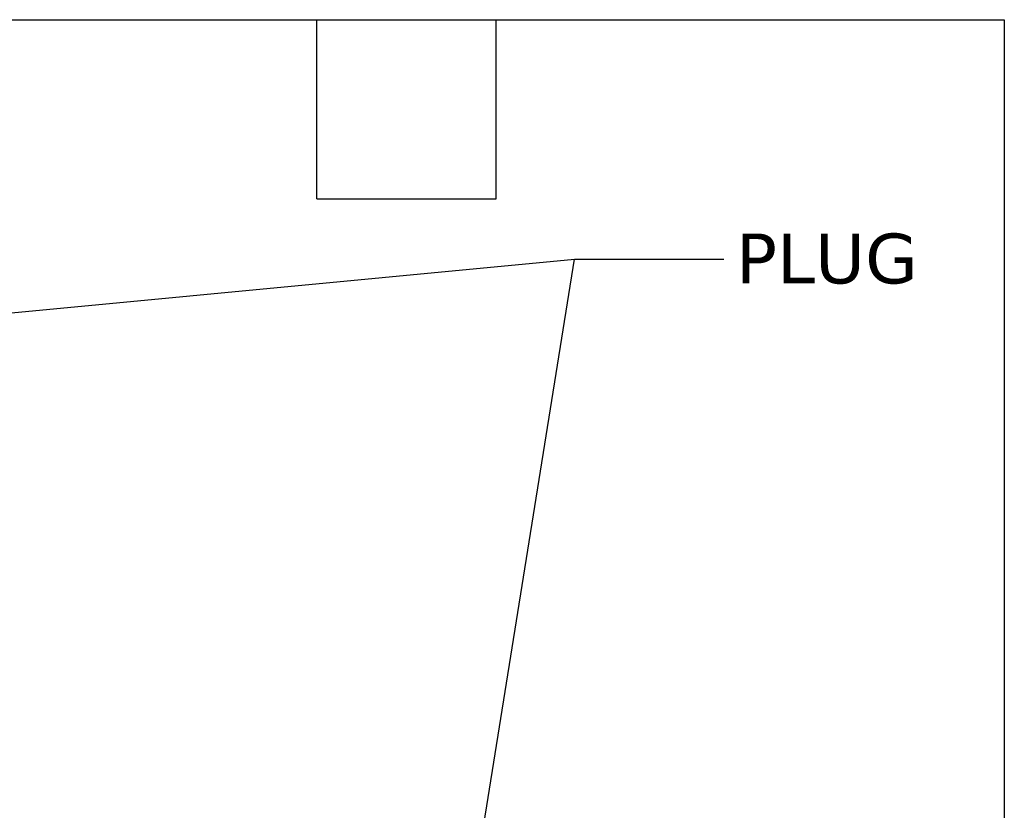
# Model space of a CAD drawing. Header units: millimetres. Extents: x 32 to 1365, y 32 to 1048.
# Tile 10 of 10: x 1156 to 1365, y 880 to 1048. Entities that reach past the tile are written whole.
import ezdxf

# ---------------------------------------------------------------- set-up
doc = ezdxf.new("R2010")
doc.units = ezdxf.units.MM
doc.header["$LTSCALE"] = 5
doc.linetypes.add('SLD-Solid', pattern=[0])
doc.layers.add('TEXT', color=140, linetype='SLD-Solid', lineweight=25)
doc.styles.add('SLDTEXTSTYLE0', font='VERDANA.TTF')
doc.styles.get("Standard").update_dxf_attribs({"font": 'VERDANA.TTF'})
doc.dimstyles.new('SLDDIMSTYLE0', dxfattribs={"dimtxt": 0.18, "dimasz": 5.08, "dimexe": 0, "dimexo": 0.0625, "dimgap": 0, "dimtad": 0, "dimtih": 1, "dimtoh": 1, "dimdec": 0, "dimrnd": 1e-09, "dimzin": 0, "dimdsep": 46, "dimtxsty": 'Standard', "dimblk1": 'DOT', "dimblk2": 'DOT', "dimsah": 1, "dimcen": 0.09, "dimadec": 0, "dimazin": 0, "dimtfac": 5.08, "dimtdec": 0, "dimtofl": 0, "dimtmove": 0, "dimatfit": 3, "dimldrblk": 'DOT', "dimfxl": 0, "dimfrac": 2, "dimtolj": 1, "dimtzin": 0, "dimarcsym": 0})

# ---------------------------------------------------------------- blocks, each defined once
blk = doc.blocks.new('_Dot')
at = {"color": 0, "linetype": 'ByBlock', "lineweight": -2}
blk.add_line((-0.5, 0), (-1, 0), dxfattribs=at)
at = {"color": 0, "linetype": 'ByBlock', "const_width": 0.5}
blk.add_lwpolyline([(-0.25, 0, 1), (0.25, 0, 1)], format="xyb", close=True, dxfattribs=at)

msp = doc.modelspace()

# ---------------------------------------------------------------- linework, layer by layer
at = {"layer": 'TEXT'}
for p, q in [((31.75, 1047.75), (1365.25, 1047.75)), ((1219.2, 1009.65), (1219.2, 1047.75)), ((1257.3, 1009.65), (1257.3, 1047.75)), ((1365.25, 1047.75), (1365.25, 31.75)), ((1219.2, 1009.65), (1257.3, 1009.65))]:
    msp.add_line(p, q, dxfattribs=at)

# ---------------------------------------------------------------- texts
at = {"layer": 'TEXT', "insert": (1308.204, 1002.272), "char_height": 10.5833, "attachment_point": 1, "style": 'SLDTEXTSTYLE0'}
msp.add_mtext('PLUG', dxfattribs=at)

# ---------------------------------------------------------------- leaders
at = {"layer": 'TEXT'}
for points in [[(1053.072, 975.832), (1273.924, 996.811), (1305.674, 996.811)], [(1220.104, 660.363), (1273.924, 996.811), (1305.674, 996.811)]]:
    msp.add_leader(points, dimstyle='SLDDIMSTYLE0', dxfattribs=at)

doc.saveas('drawing.dxf')
